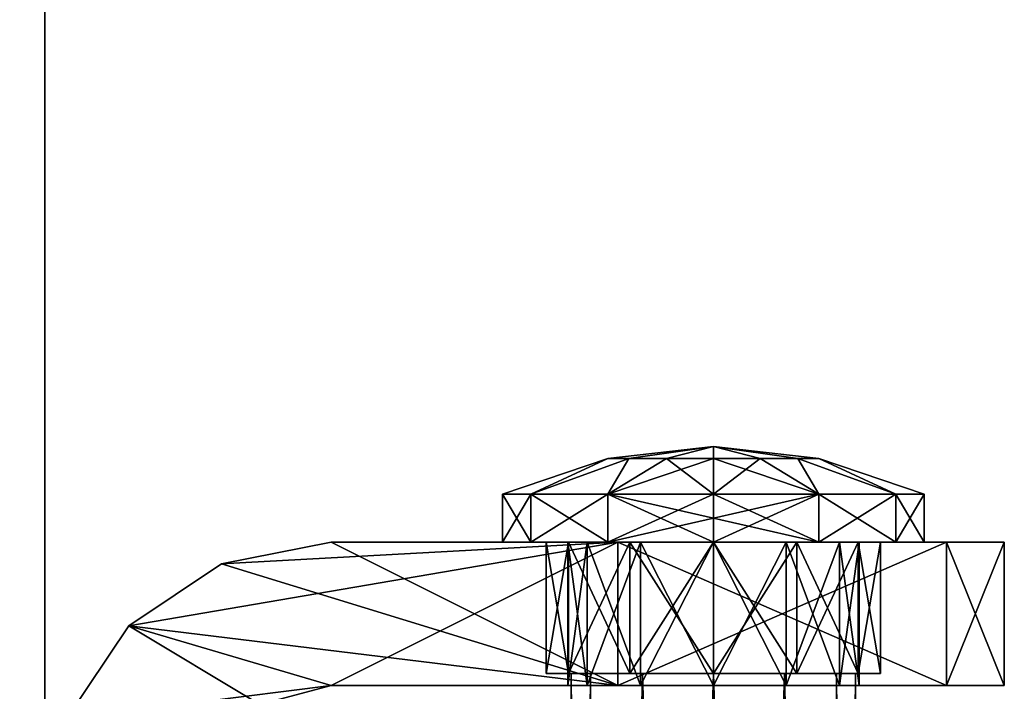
# Model space of a CAD drawing. Extents: x -90 to 358, y -2008 to 4.
# Tile 10 of 17: x 39 to 80, y -1908 to -1880. Entities that reach past the tile are written whole.
import ezdxf

# ---------------------------------------------------------------- set-up
doc = ezdxf.new("R2010")
doc.units = 0
doc.header["$LTSCALE"] = 1.46784
for name, color, linetype in [('110', 7, 'CONTINUOUS'), ('111', 7, 'CONTINUOUS'), ('112', 7, 'CONTINUOUS'), ('113', 7, 'CONTINUOUS'), ('120', 7, 'CONTINUOUS'), ('121', 7, 'CONTINUOUS'), ('122', 7, 'CONTINUOUS'), ('123', 7, 'CONTINUOUS'), ('124', 7, 'CONTINUOUS'), ('125', 7, 'CONTINUOUS'), ('126', 7, 'CONTINUOUS'), ('4', 7, 'CONTINUOUS'), ('5', 7, 'CONTINUOUS'), ('6', 7, 'CONTINUOUS'), ('70', 7, 'CONTINUOUS'), ('71', 7, 'CONTINUOUS'), ('72', 7, 'CONTINUOUS'), ('73', 7, 'CONTINUOUS'), ('74', 7, 'CONTINUOUS'), ('75', 7, 'CONTINUOUS'), ('76', 7, 'CONTINUOUS'), ('77', 7, 'CONTINUOUS'), ('78', 7, 'CONTINUOUS'), ('79', 7, 'CONTINUOUS')]:
    doc.layers.add(name, color=color, linetype=linetype)

msp = doc.modelspace()

# ---------------------------------------------------------------- linework, layer by layer
at = {"layer": '110', "color": 8, "linetype": 'CONTINUOUS'}
for points in [[(52, -1901.5, -25), (64, -1907.5, -25), (47.408, -1902.413, -25), (52, -1901.5, -25)], [(64, -1901.5, -25), (64, -1907.5, -25), (52, -1901.5, -25), (64, -1901.5, -25)], [(47.408, -1902.413, -25), (64, -1907.5, -25), (43.515, -1905.015, -25), (47.408, -1902.413, -25)], [(43.515, -1905.015, -25), (49.001, -1908.304, -25), (40.913, -1908.908, -25), (43.515, -1905.015, -25)], [(52, -1907.5, -25), (49.001, -1908.304, -25), (43.515, -1905.015, -25), (52, -1907.5, -25)], [(64, -1907.5, -25), (52, -1907.5, -25), (43.515, -1905.015, -25), (64, -1907.5, -25)]]:
    msp.add_3dface(points, dxfattribs=at)
at = {"layer": '111', "color": 8, "linetype": 'CONTINUOUS'}
for points in [[(47.408, -1902.413, 25), (43.515, -1905.015, 25), (64, -1901.5, 25), (47.408, -1902.413, 25)], [(64, -1901.5, 25), (43.515, -1905.015, 25), (52, -1907.5, 25), (64, -1901.5, 25)], [(52, -1901.5, 25), (47.408, -1902.413, 25), (64, -1901.5, 25), (52, -1901.5, 25)], [(64, -1907.5, 25), (64, -1901.5, 25), (52, -1907.5, 25), (64, -1907.5, 25)], [(43.515, -1905.015, 25), (40.913, -1908.908, 25), (52, -1907.5, 25), (43.515, -1905.015, 25)], [(52, -1907.5, 25), (40.913, -1908.908, 25), (49.001, -1908.304, 25), (52, -1907.5, 25)]]:
    msp.add_3dface(points, dxfattribs=at)
at = {"layer": '112', "color": 8, "linetype": 'CONTINUOUS'}
for points in [[(64, -1901.5, -25), (52, -1901.5, -25), (52, -1901.5, 25), (64, -1901.5, -25)], [(64, -1901.5, -25), (52, -1901.5, 25), (62.717, -1901.5, -3.05), (64, -1901.5, -25)], [(52, -1901.5, 25), (64, -1901.5, 25), (77.759, -1901.5, 7.811), (52, -1901.5, 25)], [(52, -1901.5, 25), (77.759, -1901.5, 7.811), (68, -1901.5, 6.1), (52, -1901.5, 25)], [(52, -1901.5, 25), (68, -1901.5, 6.1), (64.95, -1901.5, 5.283), (52, -1901.5, 25)], [(62.717, -1901.5, -3.05), (52, -1901.5, 25), (61.9, -1901.5), (62.717, -1901.5, -3.05)], [(61.9, -1901.5), (52, -1901.5, 25), (62.717, -1901.5, 3.05), (61.9, -1901.5)], [(62.717, -1901.5, 3.05), (52, -1901.5, 25), (64.95, -1901.5, 5.283), (62.717, -1901.5, 3.05)], [(64.95, -1901.5, -5.283), (64, -1901.5, -25), (62.717, -1901.5, -3.05), (64.95, -1901.5, -5.283)], [(77.759, -1901.5, -7.811), (64, -1901.5, -25), (68, -1901.5, -6.1), (77.759, -1901.5, -7.811)], [(68, -1901.5, -6.1), (64, -1901.5, -25), (64.95, -1901.5, -5.283), (68, -1901.5, -6.1)], [(68, -1901.5, 6.1), (77.759, -1901.5, 7.811), (71.05, -1901.5, 5.283), (68, -1901.5, 6.1)], [(71.05, -1901.5, -5.283), (77.759, -1901.5, -7.811), (68, -1901.5, -6.1), (71.05, -1901.5, -5.283)], [(77.759, -1901.5, 7.811), (80.185, -1901.5, 2.788), (71.05, -1901.5, 5.283), (77.759, -1901.5, 7.811)], [(73.283, -1901.5, -3.05), (77.759, -1901.5, -7.811), (71.05, -1901.5, -5.283), (73.283, -1901.5, -3.05)], [(71.05, -1901.5, 5.283), (80.185, -1901.5, 2.788), (73.283, -1901.5, 3.05), (71.05, -1901.5, 5.283)], [(80.185, -1901.5, -2.788), (77.759, -1901.5, -7.811), (73.283, -1901.5, -3.05), (80.185, -1901.5, -2.788)], [(74.1, -1901.5), (80.185, -1901.5, -2.788), (73.283, -1901.5, -3.05), (74.1, -1901.5)], [(73.283, -1901.5, 3.05), (80.185, -1901.5, 2.788), (74.1, -1901.5), (73.283, -1901.5, 3.05)], [(80.185, -1901.5, 2.788), (80.185, -1901.5, -2.788), (74.1, -1901.5), (80.185, -1901.5, 2.788)]]:
    msp.add_3dface(points, dxfattribs=at)
at = {"layer": '113', "color": 8, "linetype": 'CONTINUOUS'}
for points in [[(52, -1901.5, -25), (47.408, -1902.413, -25), (52, -1901.5, 25), (52, -1901.5, -25)], [(47.408, -1902.413, -25), (47.408, -1902.413, 25), (52, -1901.5, 25), (47.408, -1902.413, -25)], [(47.408, -1902.413, -25), (43.515, -1905.015, -25), (47.408, -1902.413, 25), (47.408, -1902.413, -25)], [(43.515, -1905.015, -25), (43.515, -1905.015, 25), (47.408, -1902.413, 25), (43.515, -1905.015, -25)], [(43.515, -1905.015, -25), (40.913, -1908.908, -25), (43.515, -1905.015, 25), (43.515, -1905.015, -25)], [(40.913, -1908.908, -25), (40.913, -1908.908, 25), (43.515, -1905.015, 25), (40.913, -1908.908, -25)]]:
    msp.add_3dface(points, dxfattribs=at)
at = {"layer": '120', "color": 8, "linetype": 'CONTINUOUS'}
for points in [[(49.001, -1908.304, -25), (52, -1907.5, -25), (49.001, -1908.304, 25), (49.001, -1908.304, -25)], [(52, -1907.5, -25), (52, -1907.5, 25), (49.001, -1908.304, 25), (52, -1907.5, -25)]]:
    msp.add_3dface(points, dxfattribs=at)
at = {"layer": '121', "color": 8, "linetype": 'CONTINUOUS'}
for points in [[(52, -1907.5, -25), (64, -1907.5, -25), (77.759, -1907.5, -7.811), (52, -1907.5, -25)], [(52, -1907.5, -25), (64, -1907.5, 25), (52, -1907.5, 25), (52, -1907.5, -25)], [(64, -1907.5, 25), (52, -1907.5, -25), (62.717, -1907.5, 3.05), (64, -1907.5, 25)], [(52, -1907.5, -25), (77.759, -1907.5, -7.811), (68, -1907.5, -6.1), (52, -1907.5, -25)], [(62.717, -1907.5, 3.05), (52, -1907.5, -25), (61.9, -1907.5), (62.717, -1907.5, 3.05)], [(61.9, -1907.5), (52, -1907.5, -25), (62.717, -1907.5, -3.05), (61.9, -1907.5)], [(62.717, -1907.5, -3.05), (52, -1907.5, -25), (64.95, -1907.5, -5.283), (62.717, -1907.5, -3.05)], [(64.95, -1907.5, -5.283), (52, -1907.5, -25), (68, -1907.5, -6.1), (64.95, -1907.5, -5.283)], [(64.95, -1907.5, 5.283), (64, -1907.5, 25), (62.717, -1907.5, 3.05), (64.95, -1907.5, 5.283)], [(77.759, -1907.5, 7.811), (64, -1907.5, 25), (68, -1907.5, 6.1), (77.759, -1907.5, 7.811)], [(68, -1907.5, 6.1), (64, -1907.5, 25), (64.95, -1907.5, 5.283), (68, -1907.5, 6.1)], [(68, -1907.5, -6.1), (77.759, -1907.5, -7.811), (71.05, -1907.5, -5.283), (68, -1907.5, -6.1)], [(77.759, -1907.5, 7.811), (68, -1907.5, 6.1), (71.05, -1907.5, 5.283), (77.759, -1907.5, 7.811)], [(77.759, -1907.5, -7.811), (80.185, -1907.5, -2.788), (71.05, -1907.5, -5.283), (77.759, -1907.5, -7.811)], [(73.283, -1907.5, 3.05), (77.759, -1907.5, 7.811), (71.05, -1907.5, 5.283), (73.283, -1907.5, 3.05)], [(71.05, -1907.5, -5.283), (80.185, -1907.5, -2.788), (73.283, -1907.5, -3.05), (71.05, -1907.5, -5.283)], [(80.185, -1907.5, 2.788), (77.759, -1907.5, 7.811), (73.283, -1907.5, 3.05), (80.185, -1907.5, 2.788)], [(74.1, -1907.5), (80.185, -1907.5, 2.788), (73.283, -1907.5, 3.05), (74.1, -1907.5)], [(73.283, -1907.5, -3.05), (80.185, -1907.5, -2.788), (74.1, -1907.5), (73.283, -1907.5, -3.05)], [(80.185, -1907.5, -2.788), (80.185, -1907.5, 2.788), (74.1, -1907.5), (80.185, -1907.5, -2.788)]]:
    msp.add_3dface(points, dxfattribs=at)
at = {"layer": '122', "color": 8, "linetype": 'CONTINUOUS'}
for points in [[(62.717, -1901.5, -3.05), (61.9, -1901.5), (62.717, -1907.5, -3.05), (62.717, -1901.5, -3.05)], [(61.9, -1901.5), (62.717, -1901.5, 3.05), (61.9, -1907.5), (61.9, -1901.5)], [(61.9, -1901.5), (61.9, -1907.5), (62.717, -1907.5, -3.05), (61.9, -1901.5)], [(62.717, -1901.5, 3.05), (62.717, -1907.5, 3.05), (61.9, -1907.5), (62.717, -1901.5, 3.05)], [(64.95, -1901.5, -5.283), (62.717, -1901.5, -3.05), (64.95, -1907.5, -5.283), (64.95, -1901.5, -5.283)], [(62.717, -1901.5, -3.05), (62.717, -1907.5, -3.05), (64.95, -1907.5, -5.283), (62.717, -1901.5, -3.05)], [(62.717, -1901.5, 3.05), (64.95, -1901.5, 5.283), (62.717, -1907.5, 3.05), (62.717, -1901.5, 3.05)], [(64.95, -1901.5, 5.283), (64.95, -1907.5, 5.283), (62.717, -1907.5, 3.05), (64.95, -1901.5, 5.283)], [(64.95, -1901.5, 5.283), (68, -1901.5, 6.1), (64.95, -1907.5, 5.283), (64.95, -1901.5, 5.283)], [(68, -1901.5, 6.1), (68, -1907.5, 6.1), (64.95, -1907.5, 5.283), (68, -1901.5, 6.1)], [(68, -1901.5, -6.1), (64.95, -1901.5, -5.283), (68, -1907.5, -6.1), (68, -1901.5, -6.1)], [(64.95, -1901.5, -5.283), (64.95, -1907.5, -5.283), (68, -1907.5, -6.1), (64.95, -1901.5, -5.283)]]:
    msp.add_3dface(points, dxfattribs=at)
at = {"layer": '123', "color": 8, "linetype": 'CONTINUOUS'}
for points in [[(68, -1901.5, 6.1), (71.05, -1901.5, 5.283), (68, -1907.5, 6.1), (68, -1901.5, 6.1)], [(68, -1907.5, 6.1), (71.05, -1901.5, 5.283), (71.05, -1907.5, 5.283), (68, -1907.5, 6.1)], [(71.05, -1901.5, -5.283), (68, -1901.5, -6.1), (71.05, -1907.5, -5.283), (71.05, -1901.5, -5.283)], [(68, -1901.5, -6.1), (68, -1907.5, -6.1), (71.05, -1907.5, -5.283), (68, -1901.5, -6.1)], [(71.05, -1901.5, 5.283), (73.283, -1901.5, 3.05), (71.05, -1907.5, 5.283), (71.05, -1901.5, 5.283)], [(73.283, -1901.5, 3.05), (73.283, -1907.5, 3.05), (71.05, -1907.5, 5.283), (73.283, -1901.5, 3.05)], [(73.283, -1901.5, -3.05), (71.05, -1901.5, -5.283), (73.283, -1907.5, -3.05), (73.283, -1901.5, -3.05)], [(71.05, -1901.5, -5.283), (71.05, -1907.5, -5.283), (73.283, -1907.5, -3.05), (71.05, -1901.5, -5.283)], [(73.283, -1901.5, 3.05), (74.1, -1901.5), (73.283, -1907.5, 3.05), (73.283, -1901.5, 3.05)], [(74.1, -1901.5), (73.283, -1901.5, -3.05), (74.1, -1907.5), (74.1, -1901.5)], [(74.1, -1901.5), (74.1, -1907.5), (73.283, -1907.5, 3.05), (74.1, -1901.5)], [(73.283, -1901.5, -3.05), (73.283, -1907.5, -3.05), (74.1, -1907.5), (73.283, -1901.5, -3.05)]]:
    msp.add_3dface(points, dxfattribs=at)
at = {"layer": '124', "color": 8, "linetype": 'CONTINUOUS'}
for points in [[(80.185, -1901.5, 2.788), (77.759, -1901.5, 7.811), (80.185, -1907.5, 2.788), (80.185, -1901.5, 2.788)], [(77.759, -1901.5, 7.811), (77.759, -1907.5, 7.811), (80.185, -1907.5, 2.788), (77.759, -1901.5, 7.811)], [(77.759, -1901.5, -7.811), (80.185, -1901.5, -2.788), (77.759, -1907.5, -7.811), (77.759, -1901.5, -7.811)], [(77.759, -1907.5, -7.811), (80.185, -1901.5, -2.788), (80.185, -1907.5, -2.788), (77.759, -1907.5, -7.811)], [(80.185, -1901.5, -2.788), (80.185, -1901.5, 2.788), (80.185, -1907.5, -2.788), (80.185, -1901.5, -2.788)], [(80.185, -1901.5, 2.788), (80.185, -1907.5, 2.788), (80.185, -1907.5, -2.788), (80.185, -1901.5, 2.788)]]:
    msp.add_3dface(points, dxfattribs=at)
at = {"layer": '125', "color": 8, "linetype": 'CONTINUOUS'}
for points in [[(64, -1901.5, 25), (64, -1907.5, 25), (77.759, -1901.5, 7.811), (64, -1901.5, 25)], [(77.759, -1901.5, 7.811), (64, -1907.5, 25), (77.759, -1907.5, 7.811), (77.759, -1901.5, 7.811)]]:
    msp.add_3dface(points, dxfattribs=at)
at = {"layer": '126', "color": 8, "linetype": 'CONTINUOUS'}
for points in [[(64, -1907.5, -25), (64, -1901.5, -25), (77.759, -1907.5, -7.811), (64, -1907.5, -25)], [(64, -1901.5, -25), (77.759, -1901.5, -7.811), (77.759, -1907.5, -7.811), (64, -1901.5, -25)]]:
    msp.add_3dface(points, dxfattribs=at)
at = {"layer": '4', "linetype": 'CONTINUOUS'}
for points in [[(-40, -1915.724, -20), (-40, -1847.448, -20), (40, -1915.724, -20), (-40, -1915.724, -20)], [(40, -1915.724, -20), (-40, -1847.448, -20), (40, -1847.448, -20), (40, -1915.724, -20)]]:
    msp.add_3dface(points, dxfattribs=at)
at = {"layer": '5', "linetype": 'CONTINUOUS'}
for points in [[(40, -1915.724, -20), (40, -1847.448, -20), (40, -1915.724, 20), (40, -1915.724, -20)], [(40, -1915.724, 20), (40, -1847.448, -20), (40, -1847.448, 20), (40, -1915.724, 20)]]:
    msp.add_3dface(points, dxfattribs=at)
at = {"layer": '6', "linetype": 'CONTINUOUS'}
for points in [[(-40, -1847.448, 20), (-40, -1915.724, 20), (40, -1847.448, 20), (-40, -1847.448, 20)], [(-40, -1915.724, 20), (40, -1915.724, 20), (40, -1847.448, 20), (-40, -1915.724, 20)]]:
    msp.add_3dface(points, dxfattribs=at)
at = {"layer": '70', "color": 8, "linetype": 'CONTINUOUS'}
for points in [[(62.05, -1907), (62.848, -1907, -2.976), (62.05, -2006.5, 0), (62.05, -1907)], [(62.05, -2006.5, 0), (62.848, -1907, -2.976), (62.847, -2006.5, -2.975), (62.05, -2006.5, 0)], [(62.848, -1907, 2.976), (62.05, -1907), (62.847, -2006.5, 2.975), (62.848, -1907, 2.976)], [(62.847, -2006.5, 2.975), (62.05, -1907), (62.05, -2006.5, 0), (62.847, -2006.5, 2.975)], [(62.848, -1907, -2.976), (65.026, -1907, -5.153), (62.847, -2006.5, -2.975), (62.848, -1907, -2.976)], [(62.847, -2006.5, -2.975), (65.026, -1907, -5.153), (65.025, -2006.5, -5.153), (62.847, -2006.5, -2.975)], [(65.026, -1907, 5.153), (62.848, -1907, 2.976), (62.847, -2006.5, 2.975), (65.026, -1907, 5.153)], [(65.025, -2006.5, 5.153), (65.026, -1907, 5.153), (62.847, -2006.5, 2.975), (65.025, -2006.5, 5.153)], [(68, -1907, -5.95), (68, -2006.5, -5.95), (65.025, -2006.5, -5.153), (68, -1907, -5.95)], [(65.026, -1907, -5.153), (68, -1907, -5.95), (65.025, -2006.5, -5.153), (65.026, -1907, -5.153)], [(68, -2006.5, 5.95), (65.026, -1907, 5.153), (65.025, -2006.5, 5.153), (68, -2006.5, 5.95)], [(68, -1907, 5.95), (65.026, -1907, 5.153), (68, -2006.5, 5.95), (68, -1907, 5.95)]]:
    msp.add_3dface(points, dxfattribs=at)
at = {"layer": '71', "color": 8, "linetype": 'CONTINUOUS'}
for points in [[(61, -1907), (61.938, -1907, -3.499), (61.938, -1907, 3.499), (61, -1907)], [(62.848, -1907, -2.976), (62.05, -1907), (61.938, -1907, -3.499), (62.848, -1907, -2.976)], [(64.501, -1907, -6.062), (62.848, -1907, -2.976), (61.938, -1907, -3.499), (64.501, -1907, -6.062)], [(62.05, -1907), (62.848, -1907, 2.976), (61.938, -1907, 3.499), (62.05, -1907)], [(61.938, -1907, -3.499), (62.05, -1907), (61.938, -1907, 3.499), (61.938, -1907, -3.499)], [(61.938, -1907, 3.499), (62.848, -1907, 2.976), (64.501, -1907, 6.062), (61.938, -1907, 3.499)], [(65.026, -1907, -5.153), (62.848, -1907, -2.976), (64.501, -1907, -6.062), (65.026, -1907, -5.153)], [(62.848, -1907, 2.976), (65.026, -1907, 5.153), (64.501, -1907, 6.062), (62.848, -1907, 2.976)], [(68, -1907, -7), (65.026, -1907, -5.153), (64.501, -1907, -6.062), (68, -1907, -7)], [(65.026, -1907, 5.153), (68, -1907, 5.95), (64.501, -1907, 6.062), (65.026, -1907, 5.153)], [(64.501, -1907, 6.062), (68, -1907, 5.95), (68, -1907, 7), (64.501, -1907, 6.062)], [(68, -1907, -5.95), (65.026, -1907, -5.153), (68, -1907, -7), (68, -1907, -5.95)], [(68, -1907, -5.95), (68, -1907, -7), (71.499, -1907, -6.062), (68, -1907, -5.95)], [(68, -1907, -5.95), (71.499, -1907, -6.062), (70.974, -1907, -5.153), (68, -1907, -5.95)], [(68, -1907, 7), (68, -1907, 5.95), (70.974, -1907, 5.153), (68, -1907, 7)], [(71.499, -1907, 6.062), (68, -1907, 7), (70.974, -1907, 5.153), (71.499, -1907, 6.062)], [(73.152, -1907, 2.976), (71.499, -1907, 6.062), (70.974, -1907, 5.153), (73.152, -1907, 2.976)], [(70.974, -1907, -5.153), (71.499, -1907, -6.062), (73.152, -1907, -2.976), (70.974, -1907, -5.153)], [(74.062, -1907, 3.499), (71.499, -1907, 6.062), (73.152, -1907, 2.976), (74.062, -1907, 3.499)], [(71.499, -1907, -6.062), (74.062, -1907, -3.499), (73.152, -1907, -2.976), (71.499, -1907, -6.062)], [(73.95, -1907), (74.062, -1907, 3.499), (73.152, -1907, 2.976), (73.95, -1907)], [(73.152, -1907, -2.976), (74.062, -1907, -3.499), (73.95, -1907), (73.152, -1907, -2.976)], [(74.062, -1907, -3.499), (74.062, -1907, 3.499), (73.95, -1907), (74.062, -1907, -3.499)], [(75, -1907), (74.062, -1907, 3.499), (74.062, -1907, -3.499), (75, -1907)]]:
    msp.add_3dface(points, dxfattribs=at)
at = {"layer": '72', "color": 8, "linetype": 'CONTINUOUS'}
for points in [[(61.938, -1907, -3.499), (61, -1907), (61.938, -1901.5, -3.499), (61.938, -1907, -3.499)], [(61, -1907), (61.938, -1907, 3.499), (61, -1901.5), (61, -1907)], [(61.938, -1901.5, -3.499), (61, -1907), (61, -1901.5), (61.938, -1901.5, -3.499)], [(61, -1901.5), (61.938, -1907, 3.499), (61.938, -1901.5, 3.499), (61, -1901.5)], [(64.501, -1907, -6.062), (61.938, -1907, -3.499), (64.501, -1901.5, -6.062), (64.501, -1907, -6.062)], [(64.501, -1901.5, -6.062), (61.938, -1907, -3.499), (61.938, -1901.5, -3.499), (64.501, -1901.5, -6.062)], [(61.938, -1907, 3.499), (64.501, -1907, 6.062), (61.938, -1901.5, 3.499), (61.938, -1907, 3.499)], [(61.938, -1901.5, 3.499), (64.501, -1907, 6.062), (64.501, -1901.5, 6.062), (61.938, -1901.5, 3.499)], [(68, -1907, -7), (64.501, -1907, -6.062), (68, -1901.5, -7), (68, -1907, -7)], [(68, -1901.5, -7), (64.501, -1907, -6.062), (64.501, -1901.5, -6.062), (68, -1901.5, -7)], [(64.501, -1907, 6.062), (68, -1907, 7), (64.501, -1901.5, 6.062), (64.501, -1907, 6.062)], [(64.501, -1901.5, 6.062), (68, -1907, 7), (68, -1901.5, 7), (64.501, -1901.5, 6.062)]]:
    msp.add_3dface(points, dxfattribs=at)
at = {"layer": '73', "color": 8, "linetype": 'CONTINUOUS'}
for points in [[(59.169, -1901.5), (60.352, -1901.5, -4.416), (60.352, -1901.5, 4.416), (59.169, -1901.5)], [(61.938, -1901.5, -3.499), (61, -1901.5), (60.352, -1901.5, -4.416), (61.938, -1901.5, -3.499)], [(63.584, -1901.5, -7.648), (61.938, -1901.5, -3.499), (60.352, -1901.5, -4.416), (63.584, -1901.5, -7.648)], [(61, -1901.5), (61.938, -1901.5, 3.499), (60.352, -1901.5, 4.416), (61, -1901.5)], [(60.352, -1901.5, -4.416), (61, -1901.5), (60.352, -1901.5, 4.416), (60.352, -1901.5, -4.416)], [(60.352, -1901.5, 4.416), (61.938, -1901.5, 3.499), (63.584, -1901.5, 7.648), (60.352, -1901.5, 4.416)], [(64.501, -1901.5, -6.062), (61.938, -1901.5, -3.499), (63.584, -1901.5, -7.648), (64.501, -1901.5, -6.062)], [(61.938, -1901.5, 3.499), (64.501, -1901.5, 6.062), (63.584, -1901.5, 7.648), (61.938, -1901.5, 3.499)], [(68, -1901.5, -8.831), (64.501, -1901.5, -6.062), (63.584, -1901.5, -7.648), (68, -1901.5, -8.831)], [(64.501, -1901.5, 6.062), (68, -1901.5, 7), (63.584, -1901.5, 7.648), (64.501, -1901.5, 6.062)], [(63.584, -1901.5, 7.648), (68, -1901.5, 7), (68, -1901.5, 8.831), (63.584, -1901.5, 7.648)], [(68, -1901.5, -7), (64.501, -1901.5, -6.062), (68, -1901.5, -8.831), (68, -1901.5, -7)], [(68, -1901.5, -7), (68, -1901.5, -8.831), (72.416, -1901.5, -7.648), (68, -1901.5, -7)], [(68, -1901.5, -7), (72.416, -1901.5, -7.648), (71.499, -1901.5, -6.062), (68, -1901.5, -7)], [(68, -1901.5, 8.831), (68, -1901.5, 7), (71.499, -1901.5, 6.062), (68, -1901.5, 8.831)], [(72.416, -1901.5, 7.648), (68, -1901.5, 8.831), (71.499, -1901.5, 6.062), (72.416, -1901.5, 7.648)], [(74.062, -1901.5, 3.499), (72.416, -1901.5, 7.648), (71.499, -1901.5, 6.062), (74.062, -1901.5, 3.499)], [(71.499, -1901.5, -6.062), (72.416, -1901.5, -7.648), (74.062, -1901.5, -3.499), (71.499, -1901.5, -6.062)], [(75.648, -1901.5, 4.416), (72.416, -1901.5, 7.648), (74.062, -1901.5, 3.499), (75.648, -1901.5, 4.416)], [(72.416, -1901.5, -7.648), (75.648, -1901.5, -4.416), (74.062, -1901.5, -3.499), (72.416, -1901.5, -7.648)], [(75, -1901.5), (75.648, -1901.5, 4.416), (74.062, -1901.5, 3.499), (75, -1901.5)], [(74.062, -1901.5, -3.499), (75.648, -1901.5, -4.416), (75, -1901.5), (74.062, -1901.5, -3.499)], [(75.648, -1901.5, -4.416), (75.648, -1901.5, 4.416), (75, -1901.5), (75.648, -1901.5, -4.416)], [(76.831, -1901.5), (75.648, -1901.5, 4.416), (75.648, -1901.5, -4.416), (76.831, -1901.5)]]:
    msp.add_3dface(points, dxfattribs=at)
at = {"layer": '74', "color": 8, "linetype": 'CONTINUOUS'}
for points in [[(60.352, -1901.5, -4.416), (59.169, -1901.5), (60.352, -1899.5, -4.416), (60.352, -1901.5, -4.416)], [(59.169, -1901.5), (60.352, -1901.5, 4.416), (59.169, -1899.5), (59.169, -1901.5)], [(60.352, -1899.5, -4.416), (59.169, -1901.5), (59.169, -1899.5), (60.352, -1899.5, -4.416)], [(59.169, -1899.5), (60.352, -1901.5, 4.416), (60.352, -1899.5, 4.416), (59.169, -1899.5)], [(63.584, -1901.5, -7.648), (60.352, -1901.5, -4.416), (63.584, -1899.5, -7.648), (63.584, -1901.5, -7.648)], [(63.584, -1899.5, -7.648), (60.352, -1901.5, -4.416), (60.352, -1899.5, -4.416), (63.584, -1899.5, -7.648)], [(60.352, -1901.5, 4.416), (63.584, -1901.5, 7.648), (60.352, -1899.5, 4.416), (60.352, -1901.5, 4.416)], [(60.352, -1899.5, 4.416), (63.584, -1901.5, 7.648), (63.584, -1899.5, 7.648), (60.352, -1899.5, 4.416)], [(68, -1900.5, -9), (63.584, -1901.5, -7.648), (68, -1899.5, -8.831), (68, -1900.5, -9)], [(68, -1899.5, -8.831), (63.584, -1901.5, -7.648), (63.584, -1899.5, -7.648), (68, -1899.5, -8.831)], [(63.584, -1901.5, 7.648), (68, -1901.5, 8.831), (63.584, -1899.5, 7.648), (63.584, -1901.5, 7.648)], [(63.584, -1899.5, 7.648), (68, -1901.5, 8.831), (68, -1900.5, 9), (63.584, -1899.5, 7.648)], [(68, -1899.5, 8.831), (63.584, -1899.5, 7.648), (68, -1900.5, 9), (68, -1899.5, 8.831)], [(68, -1901.5, -8.831), (63.584, -1901.5, -7.648), (68, -1900.5, -9), (68, -1901.5, -8.831)]]:
    msp.add_3dface(points, dxfattribs=at)
at = {"layer": '75', "color": 8, "linetype": 'CONTINUOUS'}
for points in [[(64.46, -1898.006, -2.823), (63.586, -1898.006, -1.007), (68, -1897.5), (64.46, -1898.006, -2.823)], [(63.586, -1898.006, -1.007), (63.586, -1898.006, 1.007), (68, -1897.5), (63.586, -1898.006, -1.007)], [(63.586, -1898.006, 1.007), (64.46, -1898.006, 2.823), (68, -1897.5), (63.586, -1898.006, 1.007)], [(66.036, -1898.006, -4.079), (64.46, -1898.006, -2.823), (68, -1897.5), (66.036, -1898.006, -4.079)], [(64.46, -1898.006, 2.823), (66.036, -1898.006, 4.079), (68, -1897.5), (64.46, -1898.006, 2.823)], [(68, -1898.006, -4.528), (66.036, -1898.006, -4.079), (68, -1897.5), (68, -1898.006, -4.528)], [(66.036, -1898.006, 4.079), (68, -1898.006, 4.528), (68, -1897.5), (66.036, -1898.006, 4.079)], [(60.352, -1899.5, -4.416), (59.169, -1899.5), (63.586, -1898.006, -1.007), (60.352, -1899.5, -4.416)], [(59.169, -1899.5), (60.352, -1899.5, 4.416), (63.586, -1898.006, 1.007), (59.169, -1899.5)], [(63.586, -1898.006, -1.007), (59.169, -1899.5), (63.586, -1898.006, 1.007), (63.586, -1898.006, -1.007)], [(63.584, -1899.5, -7.648), (60.352, -1899.5, -4.416), (64.46, -1898.006, -2.823), (63.584, -1899.5, -7.648)], [(64.46, -1898.006, -2.823), (60.352, -1899.5, -4.416), (63.586, -1898.006, -1.007), (64.46, -1898.006, -2.823)], [(60.352, -1899.5, 4.416), (63.584, -1899.5, 7.648), (64.46, -1898.006, 2.823), (60.352, -1899.5, 4.416)], [(63.586, -1898.006, 1.007), (60.352, -1899.5, 4.416), (64.46, -1898.006, 2.823), (63.586, -1898.006, 1.007)], [(68, -1899.5, -8.831), (63.584, -1899.5, -7.648), (68, -1898.006, -4.528), (68, -1899.5, -8.831)], [(68, -1898.006, -4.528), (63.584, -1899.5, -7.648), (66.036, -1898.006, -4.079), (68, -1898.006, -4.528)], [(66.036, -1898.006, -4.079), (63.584, -1899.5, -7.648), (64.46, -1898.006, -2.823), (66.036, -1898.006, -4.079)], [(63.584, -1899.5, 7.648), (68, -1899.5, 8.831), (66.036, -1898.006, 4.079), (63.584, -1899.5, 7.648)], [(64.46, -1898.006, 2.823), (63.584, -1899.5, 7.648), (66.036, -1898.006, 4.079), (64.46, -1898.006, 2.823)], [(66.036, -1898.006, 4.079), (68, -1899.5, 8.831), (68, -1898.006, 4.528), (66.036, -1898.006, 4.079)]]:
    msp.add_3dface(points, dxfattribs=at)
at = {"layer": '76', "color": 8, "linetype": 'CONTINUOUS'}
for points in [[(68, -2006.5, -5.95), (68, -1907, -5.95), (70.974, -1907, -5.153), (68, -2006.5, -5.95)], [(68, -2006.5, -5.95), (70.974, -1907, -5.153), (70.975, -2006.5, -5.153), (68, -2006.5, -5.95)], [(68, -1907, 5.95), (68, -2006.5, 5.95), (70.975, -2006.5, 5.153), (68, -1907, 5.95)], [(70.974, -1907, 5.153), (68, -1907, 5.95), (70.975, -2006.5, 5.153), (70.974, -1907, 5.153)], [(70.974, -1907, -5.153), (73.152, -1907, -2.976), (73.153, -2006.5, -2.975), (70.974, -1907, -5.153)], [(70.975, -2006.5, -5.153), (70.974, -1907, -5.153), (73.153, -2006.5, -2.975), (70.975, -2006.5, -5.153)], [(73.152, -1907, 2.976), (70.974, -1907, 5.153), (73.153, -2006.5, 2.975), (73.152, -1907, 2.976)], [(73.153, -2006.5, 2.975), (70.974, -1907, 5.153), (70.975, -2006.5, 5.153), (73.153, -2006.5, 2.975)], [(73.152, -1907, -2.976), (73.95, -1907), (73.153, -2006.5, -2.975), (73.152, -1907, -2.976)], [(73.95, -1907), (73.152, -1907, 2.976), (73.95, -2006.5, 0), (73.95, -1907)], [(73.95, -2006.5, 0), (73.152, -1907, 2.976), (73.153, -2006.5, 2.975), (73.95, -2006.5, 0)], [(73.153, -2006.5, -2.975), (73.95, -1907), (73.95, -2006.5, 0), (73.153, -2006.5, -2.975)]]:
    msp.add_3dface(points, dxfattribs=at)
at = {"layer": '77', "color": 8, "linetype": 'CONTINUOUS'}
for points in [[(71.499, -1907, -6.062), (68, -1907, -7), (71.499, -1901.5, -6.062), (71.499, -1907, -6.062)], [(68, -1907, -7), (68, -1901.5, -7), (71.499, -1901.5, -6.062), (68, -1907, -7)], [(68, -1907, 7), (71.499, -1907, 6.062), (68, -1901.5, 7), (68, -1907, 7)], [(68, -1901.5, 7), (71.499, -1907, 6.062), (71.499, -1901.5, 6.062), (68, -1901.5, 7)], [(71.499, -1907, 6.062), (74.062, -1907, 3.499), (71.499, -1901.5, 6.062), (71.499, -1907, 6.062)], [(74.062, -1907, 3.499), (74.062, -1901.5, 3.499), (71.499, -1901.5, 6.062), (74.062, -1907, 3.499)], [(74.062, -1907, -3.499), (71.499, -1907, -6.062), (74.062, -1901.5, -3.499), (74.062, -1907, -3.499)], [(71.499, -1907, -6.062), (71.499, -1901.5, -6.062), (74.062, -1901.5, -3.499), (71.499, -1907, -6.062)], [(74.062, -1907, 3.499), (75, -1907), (74.062, -1901.5, 3.499), (74.062, -1907, 3.499)], [(75, -1907), (74.062, -1907, -3.499), (75, -1901.5), (75, -1907)], [(75, -1907), (75, -1901.5), (74.062, -1901.5, 3.499), (75, -1907)], [(74.062, -1907, -3.499), (74.062, -1901.5, -3.499), (75, -1901.5), (74.062, -1907, -3.499)]]:
    msp.add_3dface(points, dxfattribs=at)
at = {"layer": '78', "color": 8, "linetype": 'CONTINUOUS'}
for points in [[(72.416, -1901.5, -7.648), (68, -1901.5, -8.831), (72.416, -1899.5, -7.648), (72.416, -1901.5, -7.648)], [(68, -1901.5, -8.831), (68, -1900.5, -9), (72.416, -1899.5, -7.648), (68, -1901.5, -8.831)], [(72.416, -1901.5, 7.648), (68, -1899.5, 8.831), (68, -1900.5, 9), (72.416, -1901.5, 7.648)], [(68, -1899.5, 8.831), (72.416, -1901.5, 7.648), (72.416, -1899.5, 7.648), (68, -1899.5, 8.831)], [(68, -1900.5, -9), (68, -1899.5, -8.831), (72.416, -1899.5, -7.648), (68, -1900.5, -9)], [(72.416, -1901.5, 7.648), (75.648, -1901.5, 4.416), (72.416, -1899.5, 7.648), (72.416, -1901.5, 7.648)], [(72.416, -1899.5, 7.648), (75.648, -1901.5, 4.416), (75.648, -1899.5, 4.416), (72.416, -1899.5, 7.648)], [(75.648, -1901.5, -4.416), (72.416, -1901.5, -7.648), (75.648, -1899.5, -4.416), (75.648, -1901.5, -4.416)], [(75.648, -1899.5, -4.416), (72.416, -1901.5, -7.648), (72.416, -1899.5, -7.648), (75.648, -1899.5, -4.416)], [(75.648, -1901.5, 4.416), (76.831, -1901.5), (75.648, -1899.5, 4.416), (75.648, -1901.5, 4.416)], [(76.831, -1901.5), (75.648, -1901.5, -4.416), (76.831, -1899.5), (76.831, -1901.5)], [(75.648, -1899.5, 4.416), (76.831, -1901.5), (76.831, -1899.5), (75.648, -1899.5, 4.416)], [(76.831, -1899.5), (75.648, -1901.5, -4.416), (75.648, -1899.5, -4.416), (76.831, -1899.5)], [(68, -1901.5, 8.831), (72.416, -1901.5, 7.648), (68, -1900.5, 9), (68, -1901.5, 8.831)]]:
    msp.add_3dface(points, dxfattribs=at)
at = {"layer": '79', "color": 8, "linetype": 'CONTINUOUS'}
for points in [[(68, -1898.006, -4.528), (68, -1897.5), (69.964, -1898.006, -4.079), (68, -1898.006, -4.528)], [(68, -1897.5), (68, -1898.006, 4.528), (69.964, -1898.006, 4.079), (68, -1897.5)], [(69.964, -1898.006, -4.079), (68, -1897.5), (71.54, -1898.006, -2.823), (69.964, -1898.006, -4.079)], [(71.54, -1898.006, -2.823), (68, -1897.5), (72.414, -1898.006, -1.007), (71.54, -1898.006, -2.823)], [(72.414, -1898.006, -1.007), (68, -1897.5), (72.414, -1898.006, 1.007), (72.414, -1898.006, -1.007)], [(72.414, -1898.006, 1.007), (68, -1897.5), (71.54, -1898.006, 2.823), (72.414, -1898.006, 1.007)], [(71.54, -1898.006, 2.823), (68, -1897.5), (69.964, -1898.006, 4.079), (71.54, -1898.006, 2.823)], [(68, -1899.5, -8.831), (68, -1898.006, -4.528), (69.964, -1898.006, -4.079), (68, -1899.5, -8.831)], [(72.416, -1899.5, -7.648), (68, -1899.5, -8.831), (69.964, -1898.006, -4.079), (72.416, -1899.5, -7.648)], [(68, -1898.006, 4.528), (68, -1899.5, 8.831), (72.416, -1899.5, 7.648), (68, -1898.006, 4.528)], [(68, -1898.006, 4.528), (72.416, -1899.5, 7.648), (69.964, -1898.006, 4.079), (68, -1898.006, 4.528)], [(72.416, -1899.5, 7.648), (71.54, -1898.006, 2.823), (69.964, -1898.006, 4.079), (72.416, -1899.5, 7.648)], [(72.416, -1899.5, -7.648), (69.964, -1898.006, -4.079), (71.54, -1898.006, -2.823), (72.416, -1899.5, -7.648)], [(72.416, -1899.5, 7.648), (75.648, -1899.5, 4.416), (71.54, -1898.006, 2.823), (72.416, -1899.5, 7.648)], [(75.648, -1899.5, 4.416), (72.414, -1898.006, 1.007), (71.54, -1898.006, 2.823), (75.648, -1899.5, 4.416)], [(75.648, -1899.5, -4.416), (72.416, -1899.5, -7.648), (71.54, -1898.006, -2.823), (75.648, -1899.5, -4.416)], [(75.648, -1899.5, -4.416), (71.54, -1898.006, -2.823), (72.414, -1898.006, -1.007), (75.648, -1899.5, -4.416)], [(75.648, -1899.5, 4.416), (76.831, -1899.5), (72.414, -1898.006, 1.007), (75.648, -1899.5, 4.416)], [(76.831, -1899.5), (75.648, -1899.5, -4.416), (72.414, -1898.006, -1.007), (76.831, -1899.5)], [(76.831, -1899.5), (72.414, -1898.006, -1.007), (72.414, -1898.006, 1.007), (76.831, -1899.5)]]:
    msp.add_3dface(points, dxfattribs=at)

doc.saveas('drawing.dxf')
